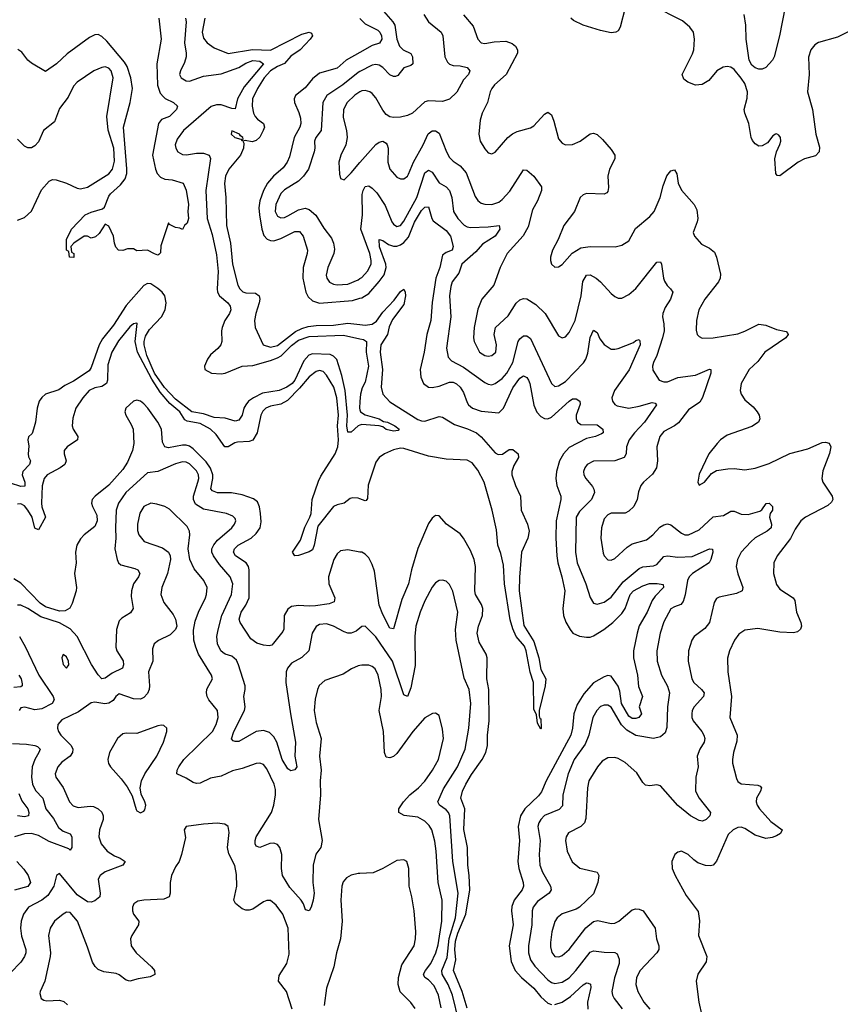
# Model space of a CAD drawing. Header units: inches. Extents: x 1954678 to 2060271, y 904822 to 1016299.
# Tile 41 of 256: x 1968063 to 1972734, y 942618 to 948221. Entities that reach past the tile are written whole.
import ezdxf

# ---------------------------------------------------------------- set-up
doc = ezdxf.new("R2010")
doc.units = ezdxf.units.IN
doc.header["$MEASUREMENT"] = 0
doc.layers.add('B9964', color=7, linetype='Continuous')
doc.layers.add('B9974', color=7, linetype='Continuous')

msp = doc.modelspace()

# ---------------------------------------------------------------- linework, layer by layer
at = {"layer": 'B9964', "color": 5}
for points, elevation in [([(1968856, 948230), (1968868.4, 948110), (1968843.5, 947970), (1968848, 947848), (1968863.2, 947803.2), (1968881.7, 947781.7), (1968892, 947772), (1968938, 947750), (1968961, 947730), (1968956.3, 947710), (1968915.6, 947670), (1968870, 947652.4), (1968853.4, 947630), (1968818.9, 947450), (1968835.5, 947370), (1968846.5, 947346.5), (1968865.5, 947325.5), (1968890, 947314), (1968931.3, 947310), (1968992.7, 947290), (1969010, 947251), (1969024.9, 947170), (1969021, 947130), (1969024.7, 947090), (1969016, 947064), (1969002, 947050), (1968990, 947028), (1968975.3, 947035.3), (1968950, 947038), (1968916.4, 947056.4), (1968910, 947066), (1968866.4, 946933.6), (1968864.7, 946895.3), (1968856, 946884), (1968850, 946882), (1968831.1, 946888.9), (1968790, 946909.2), (1968730, 946906), (1968710, 946918), (1968676.4, 946916.4), (1968650, 946908), (1968626, 946910), (1968610, 946926), (1968602, 946950), (1968598, 946990), (1968570, 947046), (1968550, 947058), (1968515.3, 947004.7), (1968495.3, 946984.7), (1968470, 946978), (1968450, 946988.7), (1968430, 946988.7), (1968372, 946950), (1968354, 946930), (1968358, 946898), (1968372, 946890), (1968372, 946868), (1968346, 946870), (1968342, 946902), (1968328.9, 946908.9), (1968329, 946970), (1968358, 947030), (1968435.1, 947110), (1968470, 947126.4), (1968535.2, 947144.8), (1968545.3, 947154.7), (1968570, 947216.4), (1968579.7, 947230), (1968637.7, 947282.3), (1968663.8, 947316.2), (1968673.2, 947346.8), (1968673.2, 947373.2), (1968653.2, 947610), (1968692.2, 947750), (1968704.3, 947830), (1968696.4, 947890), (1968674.5, 947954.5), (1968659.7, 947979.7), (1968558.7, 948098.7), (1968530, 948124.8), (1968510, 948136.2), (1968490, 948134.5), (1968460.5, 948119.5), (1968333.2, 948026.8), (1968272.2, 947970), (1968210, 947926), (1968130, 947973.6), (1968110, 947991.3), (1968076.1, 948036.1), (1968051.9, 948051.9)], 440), ([(1969006.6, 948230), (1969010.1, 948210), (1969000.4, 948090), (1969011.6, 948030), (1969011, 948010), (1969002.1, 947977.9), (1968977.6, 947930), (1968973.6, 947910), (1968982, 947890), (1969010, 947874.2), (1969030, 947872.2), (1969110, 947899.3), (1969210, 947912.4), (1969310, 947948.8), (1969350, 947974.2), (1969390, 947988.1), (1969430, 947984.8), (1969450.1, 947970), (1969341.2, 947838.8), (1969303.2, 947770), (1969290, 947714), (1969270, 947716.5), (1969210, 947737.5), (1969182.6, 947737.4), (1969153.4, 947726.6), (1968995.3, 947590), (1968958.8, 947541.2), (1968948.1, 947510), (1968951.5, 947490), (1968963.1, 947470), (1968990, 947455), (1969012.8, 947452.8), (1969070, 947462.3), (1969110, 947462.4), (1969141.1, 947450), (1969150, 947430.7), (1969122.7, 947250), (1969129.3, 947090), (1969157.9, 946997.9), (1969182.9, 946882.9), (1969192.6, 946787.4), (1969186.4, 946690), (1969189, 946670), (1969200.5, 946650), (1969247.2, 946610), (1969260.8, 946590), (1969265.1, 946570), (1969257.1, 946550), (1969230.1, 946510), (1969216.3, 946470), (1969211.6, 946450), (1969213.5, 946390), (1969208.8, 946371.2), (1969191.8, 946350), (1969150, 946314.8), (1969131.3, 946290), (1969114.6, 946250), (1969117.6, 946230), (1969154, 946210), (1969210, 946205.1), (1969233.3, 946210), (1969330, 946248.6), (1969390, 946253.1), (1969490, 946281.7), (1969530, 946296.2), (1969551, 946309), (1969610, 946367.5), (1969650, 946397.6), (1969710, 946417.7), (1969906, 946426), (1970000, 946405.1)], 460), ([(1969117.6, 948230), (1969101.7, 948150), (1969110, 948115.6), (1969130, 948090.2), (1969170, 948060.7), (1969250, 948029.5), (1969389.2, 948050.8), (1969490, 948047.5), (1969670, 948138.7), (1969710.8, 948150), (1969723.8, 948143.8), (1969729.1, 948130), (1969715.9, 948110), (1969659, 948050), (1969607, 948013), (1969570, 947972.7), (1969530, 947954.6), (1969490, 947929.5), (1969455.4, 947890), (1969416.3, 947830), (1969388.7, 947770), (1969386, 947730), (1969394.5, 947690), (1969403.9, 947670), (1969415.8, 947655.8), (1969451.8, 947630), (1969456.1, 947610), (1969449.1, 947590), (1969430, 947553.5), (1969410, 947533.8), (1969386.8, 947526.8), (1969346, 947534), (1969334, 947530), (1969338.8, 947518.8), (1969336.1, 947490), (1969320.1, 947450), (1969254, 947370), (1969235.3, 947330), (1969228.4, 947288.4), (1969236.2, 947210), (1969240.4, 947050), (1969263.6, 946950), (1969274.2, 946830), (1969305, 946710), (1969316.2, 946690), (1969332.9, 946672.9), (1969350, 946666), (1969405.7, 946665.7), (1969425.7, 946650), (1969429.2, 946630), (1969426, 946610), (1969406.4, 946550), (1969399.8, 946510), (1969403.8, 946470), (1969449.3, 946370), (1969490, 946358.3), (1969530, 946367.5), (1969633.9, 946446.1), (1969670, 946464), (1969705.7, 946474.3), (1969750, 946481), (1969850, 946482.8), (1969930, 946494.9), (1970000, 946485.8)], 480), ([(1970000, 948034.4), (1969921.4, 947990), (1969870, 947945.9), (1969770, 947917.7), (1969730, 947884.5), (1969687.4, 947832.6), (1969632.3, 947790), (1969625.4, 947770), (1969627.2, 947750), (1969652.5, 947692.5), (1969661.1, 947661.1), (1969662.6, 947630), (1969657.2, 947610), (1969625.1, 947550), (1969598.6, 947441.4), (1969586.4, 947410), (1969562.1, 947377.9), (1969508.5, 947331.5), (1969474.1, 947290), (1969451.3, 947248.7), (1969430.9, 947190), (1969425.1, 947150), (1969427.6, 947110), (1969441, 947030), (1969453, 946993), (1969472, 946972), (1969490, 946963.9), (1969510, 946962.5), (1969550, 946975.5), (1969630, 947016), (1969656, 947016), (1969675.9, 946990), (1969700.5, 946910), (1969700.1, 946890), (1969676, 946810), (1969674.4, 946750), (1969691.1, 946671.1), (1969704.2, 946644.2), (1969730, 946621.9), (1969770, 946607.6), (1969957.6, 946622.4), (1970000, 946635.9)], 520), ([(1968050, 947079.8), (1968090, 947095), (1968130, 947132.2), (1968186.8, 947253.2), (1968230, 947302.7), (1968250, 947311.6), (1968270, 947309.2), (1968330, 947290.1), (1968390, 947261.5), (1968410, 947259.2), (1968450, 947268.1), (1968570, 947344.4), (1968591.4, 947370), (1968603.2, 947416.8), (1968598.7, 947490), (1968566.8, 947593.2), (1968558.7, 947670), (1968595, 947890), (1968583.1, 947930), (1968570, 947946.3), (1968550, 947953.7), (1968530, 947949.8), (1968484.9, 947930), (1968390, 947866.6), (1968370, 947842.9), (1968339.7, 947780.4), (1968290, 947715.1), (1968260.5, 947639.5), (1968198.9, 947590), (1968170, 947526), (1968150, 947504), (1968130, 947492.6), (1968110, 947491.1), (1968090, 947501.7), (1968050, 947540.9)], 460), ([(1970000, 947925.6), (1969990, 947920.2), (1969902, 947850), (1969812, 947790), (1969788, 947750), (1969779.3, 947590), (1969748.4, 947550), (1969741.1, 947530), (1969743.5, 947490), (1969739.7, 947470), (1969707.4, 947370), (1969679, 947330), (1969650, 947302.4), (1969570, 947253), (1969550, 947231.8), (1969520.5, 947170), (1969518.1, 947130), (1969530, 947102.4), (1969550, 947092.8), (1969570, 947095.5), (1969590, 947104.6), (1969650, 947139.5), (1969688.1, 947148.1), (1969710, 947141.9), (1969749.3, 947109.3), (1969794.1, 947034.1), (1969837.2, 946977.2), (1969849.2, 946950), (1969855.1, 946915.1), (1969851.8, 946890), (1969816.6, 946810), (1969807.9, 946767.9), (1969811.3, 946750), (1969826.9, 946726.9), (1969850, 946715.6), (1969870, 946713.2), (1969930, 946717), (1969990, 946740.5), (1970000, 946747.5)], 540), ([(1970000, 947809.9), (1969970, 947791.9), (1969926.6, 947750), (1969907.1, 947710), (1969904.1, 947664.1), (1969922.9, 947590), (1969927.2, 947550), (1969919.6, 947510), (1969891.3, 947450), (1969880.2, 947410), (1969882.6, 947342.6), (1969890, 947318), (1969910, 947310.7), (1969950, 947350.3), (1970000, 947407.7)], 560), ([(1970000, 945913.2), (1969990, 945909.4), (1969950, 945874), (1969930, 945874), (1969924.4, 945910), (1969929.3, 945970), (1969915.8, 946110), (1969896.8, 946196.8), (1969868.1, 946288.1), (1969850, 946306.9), (1969830, 946315.6), (1969730, 946318.8), (1969708.4, 946311.6), (1969680.2, 946279.8), (1969630.1, 946170), (1969613.6, 946150), (1969584.1, 946130), (1969540.6, 946110), (1969445.1, 946094.9), (1969394.7, 946070), (1969366.4, 946050), (1969349.6, 946030), (1969339.6, 946010), (1969329.5, 945970.5), (1969310, 945942.7), (1969290, 945935.8), (1969232.6, 945952.6), (1969170, 945957.6), (1969110, 945977.5), (1969043, 945990), (1968950, 946062.1), (1968888, 946128), (1968831.1, 946210), (1968786.4, 946310), (1968771.4, 946370), (1968771.4, 946390), (1968779.2, 946420.8), (1968801.2, 946458.8), (1968871, 946530), (1968890.3, 946570), (1968897, 946610), (1968888.7, 946650), (1968874.7, 946670), (1968850, 946692.2), (1968810, 946718), (1968790, 946719.8), (1968770, 946708.3), (1968670, 946595.3), (1968596.7, 946483.3), (1968534.6, 946405.4), (1968516, 946370), (1968470, 946242.4), (1968458.1, 946221.9), (1968370, 946164.9), (1968320.3, 946139.7), (1968286, 946114), (1968210.7, 946089.3), (1968188.9, 946071.1), (1968174.4, 946050), (1968162.2, 946010), (1968152.6, 945930), (1968142.1, 945890), (1968133.3, 945866.7), (1968113.2, 945846.8), (1968109, 945831), (1968114.9, 945794.9), (1968110.5, 945750), (1968112.9, 945732.9), (1968124.3, 945710), (1968118.9, 945690), (1968081.8, 945650), (1968077.2, 945630), (1968092.3, 945590), (1968092.8, 945567.2), (1968070, 945564.4), (1968010, 945583)], 460), ([(1970000, 945494.7), (1969990, 945498.7), (1969959.6, 945500.4), (1969944.1, 945495.9), (1969909.4, 945470.6), (1969870, 945461.1), (1969850, 945451.1), (1969760.3, 945339.7), (1969739.8, 945230), (1969730, 945205), (1969710, 945192.2), (1969650, 945171.6), (1969629.6, 945170), (1969615.1, 945190), (1969660.8, 945259.2), (1969686.9, 945333.1), (1969714.5, 945390), (1969721.4, 945410), (1969727.8, 945490), (1969764.2, 945595.8), (1969776.9, 945623.1), (1969858.9, 945750), (1969874.9, 945790), (1969877.7, 945830), (1969872, 945910), (1969878.2, 945970), (1969869, 946069), (1969850.4, 946130.4), (1969810, 946198), (1969790, 946219.4), (1969770, 946225), (1969750, 946218.7), (1969710, 946188.1), (1969656.2, 946123.8), (1969586.8, 946053.2), (1969550, 946032.4), (1969490, 946022.4), (1969463.5, 946010), (1969447, 945993), (1969435.7, 945970), (1969415.1, 945870), (1969390, 945829), (1969370, 945820.5), (1969302.2, 945817.8), (1969286.8, 945813.2), (1969250, 945789.9), (1969230, 945790.6), (1969180.8, 945860.8), (1969149.2, 945890), (1969090, 945923.3), (1969016.7, 945936.7), (1969003.6, 945943.6), (1968974.2, 945990), (1968917.7, 946037.7), (1968862.3, 946102.3), (1968815.1, 946175.1), (1968733.8, 946330), (1968720.6, 946390), (1968731.9, 946491.9), (1968730, 946494.5), (1968710, 946489.7), (1968690, 946472.5), (1968626.3, 946393.7), (1968587.8, 946330), (1968563.9, 946256.1), (1968563.1, 946170), (1968556.6, 946150), (1968530, 946133.6), (1968490, 946126.1), (1968458.5, 946110), (1968421.7, 946070), (1968383.6, 946010), (1968365.7, 945954.3), (1968362.2, 945910), (1968367.1, 945890), (1968394.3, 945850), (1968391.5, 945830), (1968333.8, 945790), (1968317.2, 945770), (1968316.8, 945750), (1968326.8, 945710), (1968320.2, 945690), (1968292.9, 945670), (1968220.3, 945630), (1968201.6, 945610), (1968191.9, 945568.1), (1968187.9, 945470), (1968189.3, 945449.3), (1968210.2, 945390), (1968170, 945317.6), (1968150, 945326.6), (1968134, 945390), (1968110.2, 945430.2), (1968090, 945454.3), (1968070, 945466.1), (1968050, 945464.3)], 480), ([(1970000, 945191.5), (1969930, 945203.2), (1969890, 945198.9), (1969870, 945181.8), (1969850.7, 945150), (1969820.8, 945050), (1969822.1, 945010), (1969857.2, 944930), (1969852.3, 944907.7), (1969824, 944896), (1969746, 944886), (1969710, 944883.2), (1969650, 944887.3), (1969610, 944880.9), (1969590, 944866.3), (1969569.4, 944830.6), (1969566.7, 944753.3), (1969561.1, 944738.9), (1969508, 944672), (1969498, 944662), (1969482.9, 944657.1), (1969450, 944661), (1969412.3, 944672.3), (1969378.5, 944698.5), (1969318.9, 944790), (1969311.8, 944810), (1969323, 944850), (1969351.1, 944890), (1969369.1, 944930), (1969369.9, 945089.9), (1969365.5, 945110), (1969351.5, 945130), (1969290.8, 945170), (1969280.2, 945190), (1969286.3, 945210), (1969307.2, 945230), (1969380.3, 945270), (1969410, 945296.5), (1969431.5, 945328.5), (1969436.7, 945363.3), (1969434.6, 945410), (1969428.2, 945448.2), (1969416.6, 945476.6), (1969394.4, 945494.4), (1969330, 945517.8), (1969268, 945528), (1969190, 945529.1), (1969160.3, 945540.3), (1969151.7, 945551.7), (1969162.7, 945610), (1969161.8, 945630), (1969148.7, 945668.7), (1969124.1, 945704.1), (1969050, 945779.7), (1969030, 945793.5), (1969010, 945800.1), (1968990, 945800.3), (1968910, 945783.9), (1968889.9, 945789.9), (1968876.9, 945816.9), (1968870.3, 945890), (1968849.9, 945930), (1968793, 946010), (1968770, 946035.2), (1968750, 946050.7), (1968730, 946056.5), (1968710, 946050.7), (1968667.5, 946010), (1968662.3, 945990), (1968667.2, 945970), (1968697.8, 945917.8), (1968708.4, 945890), (1968712, 945810), (1968704.7, 945770), (1968676.8, 945703.2), (1968650, 945660.7), (1968570, 945571.4), (1968492.6, 945510), (1968476.2, 945490), (1968472.6, 945470), (1968477, 945450), (1968501.6, 945401.6), (1968505, 945370), (1968490, 945337), (1968430, 945289.8), (1968410, 945267.4), (1968388.7, 945230), (1968381, 945190), (1968385.3, 945130), (1968374.7, 945070), (1968386.1, 944990), (1968384.7, 944970), (1968361.8, 944898.2), (1968348.1, 944871.9), (1968322.4, 944857.6), (1968290, 944855.7), (1968210, 944880.1), (1968180.1, 944900.1), (1968070, 945015), (1968030, 945038.7)], 520), ([(1970000, 946047.6), (1969997.3, 946010), (1970000, 946001.7)], 460), ([(1970000, 944759.2), (1969978.4, 944741.6), (1969950, 944729.8), (1969930, 944729.9), (1969910, 944736.5), (1969850, 944769.8), (1969810, 944783.7), (1969770, 944779.8), (1969750, 944767.4), (1969727.9, 944730), (1969708.1, 944630), (1969668.4, 944591.6), (1969610, 944558.5), (1969587.1, 944530), (1969579.8, 944510), (1969578.5, 944450), (1969603.8, 944270), (1969633.4, 944110), (1969630.1, 944030), (1969640.1, 943970), (1969630, 943952.3), (1969606.8, 943946.8), (1969590, 943957.3), (1969556.2, 944010), (1969526.3, 944110), (1969510, 944139.8), (1969484.3, 944164.3), (1969450, 944175.6), (1969410, 944169.9), (1969310, 944114), (1969290, 944113.3), (1969277.7, 944117.7), (1969268.9, 944128.9), (1969282.4, 944170), (1969342.1, 944290), (1969346.4, 944310), (1969338.5, 944370), (1969347.2, 944410), (1969346.9, 944430), (1969309.5, 944550), (1969296.8, 944576.8), (1969270, 944599.6), (1969233.3, 944610), (1969219.3, 944619.3), (1969208.1, 944630), (1969189.4, 944669.4), (1969184.7, 944710), (1969191.9, 944748.1), (1969214, 944830), (1969269.2, 944950), (1969275.9, 945010), (1969260.7, 945050), (1969200.3, 945120.3), (1969165.5, 945170), (1969157.2, 945190), (1969156.9, 945210), (1969167.5, 945232.5), (1969190, 945258.8), (1969269.7, 945330), (1969286, 945350), (1969294, 945370), (1969290, 945382.7), (1969276.1, 945396.1), (1969240.9, 945410), (1969110, 945436.1), (1969064.3, 945464.3), (1969051.5, 945490), (1969051.7, 945510), (1969077.8, 945590), (1969082.7, 945610), (1969081.2, 945630), (1969070, 945653.3), (1969030, 945693.2), (1969010, 945702.5), (1968990, 945704.2), (1968950, 945692.9), (1968850, 945649.1), (1968790, 945643.1), (1968667.5, 945530), (1968625.5, 945470), (1968613.2, 945430), (1968607.8, 945330), (1968610.1, 945270), (1968604.3, 945210), (1968617.2, 945150), (1968625.8, 945130), (1968639.1, 945119.1), (1968718.5, 945098.5), (1968736, 945090), (1968746.4, 945070), (1968738.5, 945050), (1968711.6, 945010), (1968698.7, 944970), (1968698.3, 944938.3), (1968709.2, 944870), (1968694.3, 944845.7), (1968644.9, 944815.1), (1968630, 944799.7), (1968613.7, 944750), (1968610.2, 944650), (1968616.9, 944630), (1968651.5, 944571.5), (1968654.6, 944550), (1968647.9, 944530), (1968590, 944503.1), (1968550, 944474.6), (1968530, 944469.1), (1968510, 944492.2), (1968472, 944552), (1968390.4, 944710.4), (1968350, 944754.2), (1968290, 944788.6), (1968183.1, 944823.1), (1968110, 944870.6), (1968070, 944889.8), (1968050, 944889.6)], 540), ([(1970000, 944545.3), (1969990, 944543.1), (1969952.4, 944527.6), (1969903.5, 944496.5), (1969799.8, 944460.2), (1969767.7, 944432.3), (1969757.5, 944410), (1969745.4, 944354.6), (1969740.2, 944290), (1969750, 944220.7), (1969778.3, 944130), (1969769.4, 944030), (1969778.6, 943950), (1969773.1, 943890), (1969775.5, 943810), (1969764.4, 943670), (1969785.4, 943550), (1969777.3, 943510), (1969748.8, 943471.2), (1969733, 943410), (1969730.9, 943310.9), (1969738.4, 943250), (1969734.4, 943210), (1969721.7, 943170), (1969710.3, 943150), (1969690, 943155.1), (1969678.4, 943190), (1969665.5, 943210), (1969601.7, 943281.7), (1969559, 943350), (1969553, 943390), (1969555.4, 943470), (1969543.2, 943510), (1969530, 943526.6), (1969510, 943535.4), (1969486.5, 943533.5), (1969430, 943509.7), (1969410, 943516.9), (1969402.8, 943530), (1969402.6, 943550), (1969409.2, 943570), (1969496.1, 943710), (1969509.9, 943750), (1969519.9, 943810), (1969519.4, 943839.4), (1969511.1, 943870), (1969470, 943958.3), (1969450, 943981.7), (1969430, 943989.8), (1969410, 943988.5), (1969330, 943959.8), (1969274, 943946), (1969210, 943915.4), (1969150, 943904.7), (1969090, 943875.4), (1969070, 943874.8), (1969050, 943880.4), (1969010, 943905.3), (1968957.6, 943930), (1968959.8, 943950), (1968968.2, 943970), (1968997.5, 944010), (1969159.8, 944170), (1969181.8, 944210), (1969192.2, 944250), (1969188.7, 944290), (1969140.3, 944350), (1969129.8, 944370), (1969126, 944390), (1969129, 944411), (1969159.7, 944470), (1969155.3, 944490), (1969081.4, 944610), (1969064.8, 944650), (1969054.8, 944690), (1969053.2, 944746.8), (1969062.2, 944797.8), (1969080.3, 944850), (1969120.3, 944930), (1969127, 944950), (1969129.8, 944990), (1969110.9, 945030), (1969056.2, 945096.2), (1969030.7, 945150), (1969021.8, 945210), (1969032.4, 945290), (1969029.8, 945310), (1969016.4, 945336.4), (1968914.9, 945434.9), (1968890, 945449.8), (1968844.6, 945464.6), (1968810, 945469.8), (1968770, 945450.8), (1968747.1, 945412.9), (1968732.9, 945350), (1968734.4, 945314.4), (1968742.2, 945290), (1968770.9, 945250.9), (1968876.4, 945216.4), (1968909.2, 945190), (1968919.7, 945170), (1968921.1, 945150), (1968904.1, 945070), (1968871.3, 944990), (1968866.4, 944950), (1968884.4, 944904.4), (1968936.3, 944836.3), (1968950.3, 944810), (1968957.4, 944770), (1968950.3, 944750), (1968919.1, 944720.9), (1968852.7, 944687.3), (1968828.9, 944670), (1968819.4, 944640.6), (1968820.2, 944570), (1968796.9, 944510), (1968802.7, 944430), (1968800.2, 944410), (1968790, 944387.1), (1968770, 944363.8), (1968750, 944354.2), (1968710, 944355.4), (1968630, 944384.4), (1968610, 944369.7), (1968594.3, 944345.7), (1968570, 944330.5), (1968548.5, 944328.5), (1968490, 944338), (1968470, 944334), (1968398.3, 944281.7), (1968303.9, 944236.1), (1968280.9, 944210), (1968278.5, 944190), (1968284.9, 944170), (1968298.2, 944150), (1968356.5, 944090), (1968365, 944070), (1968363.5, 944050), (1968349.5, 944030.5), (1968303.8, 943996.2), (1968280.8, 943970), (1968264.9, 943930), (1968268, 943910), (1968311.2, 943851.2), (1968345.8, 943770), (1968366.6, 943746.6), (1968396.7, 943736.7), (1968465.1, 943745.1), (1968483.6, 943743.6), (1968510.1, 943730.1), (1968530, 943711.4), (1968538.1, 943690), (1968537.9, 943670), (1968517.8, 943610), (1968512.8, 943570), (1968526.4, 943530), (1968561.5, 943490), (1968603.5, 943463.5), (1968635.5, 943450), (1968663, 943430), (1968650.6, 943410), (1968550, 943370.6), (1968520.7, 943350), (1968510.2, 943329.8), (1968521.6, 943250), (1968518.7, 943230), (1968490, 943206.5), (1968470, 943199.3), (1968450, 943200.7), (1968390, 943241.4), (1968290, 943361.6), (1968273.4, 943350), (1968257.7, 943290), (1968224.1, 943235.9), (1968190.1, 943209.9), (1968112.8, 943170), (1968084.8, 943130), (1968071.7, 943090), (1968067.3, 943050), (1968073.7, 943006.3), (1968097.8, 942930), (1968098, 942910), (1968091, 942889), (1968070, 942856.8), (1968010, 942796.3)], 560), ([(1968062.5, 944710), (1968093.8, 944653.8), (1968171.5, 944490), (1968254.5, 944370), (1968259.7, 944350), (1968247.7, 944330), (1968190, 944298.9), (1968150, 944293.6), (1968091.5, 944308.5), (1968070, 944304.7), (1968060.7, 944290)], 540), ([(1968057.8, 944490), (1968070.7, 944470), (1968078, 944442), (1968077.2, 944430), (1968070, 944423.7), (1968030, 944419.9)], 520), ([(1968022.2, 944102.2), (1968101.1, 944098.9), (1968150, 944091.3), (1968165.2, 944085.2), (1968179.1, 944070), (1968172.7, 944050), (1968148.5, 944010), (1968134.8, 943970), (1968130.6, 943910), (1968136.1, 943870), (1968154, 943834), (1968194.5, 943790), (1968212.7, 943730), (1968254.7, 943674.7), (1968284.1, 943624.1), (1968310, 943602.7), (1968350, 943588.2), (1968359.1, 943570), (1968360.4, 943510), (1968350, 943495.1), (1968342.8, 943502.8), (1968230, 943543.5), (1968170, 943578.3), (1968130, 943589.9), (1968090, 943588.2), (1968033.4, 943570)], 540), ([(1968058.2, 943818.2), (1968075.3, 943775.3), (1968109.4, 943730), (1968115.3, 943710), (1968114.2, 943690), (1968090, 943684.1), (1968050, 943689.4)], 520), ([(1969614.2, 942590), (1969581.3, 942690), (1969536.4, 942750), (1969539.2, 942780.8), (1969583.9, 942850), (1969596.6, 942903.4), (1969590.6, 943050), (1969561, 943130), (1969522.6, 943182.6), (1969490, 943208), (1969470, 943208.2), (1969450, 943201.1), (1969390, 943159.6), (1969370, 943153.6), (1969350, 943153.6), (1969330, 943160.7), (1969291.2, 943191.2), (1969281.6, 943210), (1969299, 943290), (1969297, 943357), (1969287, 943407), (1969254.5, 943474.5), (1969245.1, 943510), (1969254.9, 943594.9), (1969249.2, 943630), (1969230, 943643.7), (1969187.6, 943647.6), (1969110, 943643.5), (1969010.7, 943629.3), (1968998.8, 943610), (1969007.1, 943567.1), (1968984.4, 943470), (1968970.3, 943429.7), (1968950, 943399.3), (1968927.8, 943350), (1968920.2, 943310), (1968919.6, 943250), (1968913.4, 943230), (1968884.5, 943215.5), (1968770.3, 943209.7), (1968736, 943204), (1968713.4, 943190), (1968704.9, 943170), (1968704.4, 943150), (1968710.5, 943130), (1968740.4, 943090), (1968739.5, 943070), (1968701.3, 943010), (1968694.7, 942990), (1968696.9, 942950), (1968725.8, 942910), (1968813.8, 942830), (1968830.2, 942810), (1968832.2, 942787.8), (1968806.3, 942773.7), (1968736.7, 942763.3), (1968690, 942749.8), (1968670, 942755.1), (1968630, 942785.8), (1968612.9, 942792.9), (1968542.2, 942802.2), (1968510, 942815.7), (1968492.5, 942832.5), (1968477.7, 942857.7), (1968450, 942943), (1968392.1, 943090), (1968350, 943140.9), (1968330, 943141.5), (1968310, 943130.8), (1968262, 943090), (1968235.8, 943050), (1968227.3, 943010), (1968238.8, 942910), (1968237.2, 942890), (1968205.4, 942750), (1968179.2, 942690), (1968178.5, 942678.5), (1968186, 942650), (1968200.3, 942640.3), (1968217, 942637), (1968290, 942640.8), (1968314.4, 942634.4), (1968334.7, 942614.7)], 580), ([(1968047.1, 943430), (1968087, 943387), (1968111.3, 943351.3), (1968124.8, 943310), (1968110, 943287.4), (1968033.2, 943266.8)], 540), ([(1970000, 943362.7), (1969990, 943362.4), (1969950, 943351.6), (1969923, 943337), (1969905, 943315), (1969896.1, 943290), (1969890.2, 943210.2), (1969898.9, 943090), (1969889.3, 942990.7), (1969866.5, 942910), (1969851.3, 942830), (1969810.2, 942710), (1969795.8, 942610)], 580)]:
    msp.add_lwpolyline(points, dxfattribs=dict(at, elevation=elevation))
for points, elevation in [([(1969270, 947588), (1969266, 947570), (1969288.2, 947550), (1969321, 947541), (1969330, 947532), (1969336, 947544), (1969334, 947550), (1969319.5, 947559.5), (1969314.7, 947570)], 480), ([(1968310, 944608.7), (1968303.8, 944590), (1968310, 944551.3), (1968330, 944531), (1968342.7, 944550), (1968340.7, 944570), (1968330, 944596)], 560), ([(1968870, 944207), (1968850, 944203), (1968730, 944159.2), (1968670, 944161.5), (1968650, 944157.6), (1968619, 944130), (1968573.7, 944050), (1968564.9, 944010), (1968568.9, 943988.9), (1968579.3, 943970), (1968641.2, 943901.2), (1968675, 943855), (1968703.1, 943803.1), (1968725.9, 943725.9), (1968730, 943718.8), (1968750, 943707.3), (1968770, 943716), (1968775.9, 943724.1), (1968780.9, 943750), (1968776.2, 943770), (1968753.7, 943813.7), (1968749.6, 943849.6), (1968756.4, 943890), (1968774.5, 943930), (1968843.5, 944030), (1968882.6, 944110), (1968900.7, 944170), (1968900.9, 944190), (1968884.5, 944204.5)], 580)]:
    msp.add_lwpolyline(points, close=True, dxfattribs=dict(at, elevation=elevation))
at = {"layer": 'B9974', "color": 5}
for points, elevation in [([(1972436.4, 948383.6), (1972387.9, 948130), (1972356.9, 948010), (1972348.6, 947990), (1972310, 947949.7), (1972290, 947939.5), (1972270, 947940.1), (1972250, 947947), (1972230, 947962.1), (1972215.4, 947990), (1972198.5, 948110), (1972195.7, 948190), (1972186.8, 948250)], 560), ([(1970133.5, 948270), (1970187.2, 948210), (1970197.5, 948190), (1970209.5, 948110), (1970225, 948070), (1970246.7, 948050), (1970288.6, 948028.6), (1970298.4, 948010), (1970301.7, 947970), (1970290, 947959.8), (1970250, 947947.3), (1970216.3, 947903.7), (1970202, 947898), (1970190, 947898), (1970170, 947907.6), (1970129.3, 947949.3), (1970110, 947962.5), (1970090, 947966.5), (1970070, 947963.2), (1970000, 947925.6)], 540), ([(1971510, 948289), (1971481.8, 948178.2), (1971470, 948158), (1971456, 948150), (1971430, 948147.1), (1971370, 948159.3), (1971270.8, 948190.8), (1971215.8, 948215.8), (1971199.6, 948230)], 580), ([(1972810, 948166.6), (1972717.8, 948122.2), (1972610, 948091.2), (1972590, 948078), (1972566.9, 948050), (1972552.2, 948007.8), (1972556.3, 947910), (1972547.5, 947810), (1972575.2, 947710), (1972595.3, 947570), (1972615.6, 947495.6), (1972614.3, 947470), (1972593.2, 947446.8), (1972530, 947429), (1972493.4, 947410), (1972390, 947333.3), (1972374.5, 947334.5), (1972366.7, 947346.7), (1972362.3, 947430), (1972371.5, 947470), (1972390, 947510.7), (1972395, 947530), (1972393.8, 947550), (1972383.6, 947563.6), (1972370, 947571.9), (1972365.5, 947570), (1972350, 947561.1), (1972318.9, 947521), (1972290, 947503.5), (1972270, 947501.7), (1972250, 947515.1), (1972234.5, 947534.5), (1972227.4, 947550), (1972213.5, 947630), (1972189.8, 947690), (1972186.9, 947710), (1972204.8, 947775.2), (1972204.9, 947810), (1972190, 947857.8), (1972170, 947889), (1972130, 947937.4), (1972110, 947951.1), (1972090, 947954.3), (1972068.2, 947951.8), (1972030.5, 947930), (1971985.3, 947874.7), (1971947, 947853), (1971910, 947848.3), (1971866.3, 947866.3), (1971843.3, 947883.3), (1971833.3, 947910), (1971893.1, 948026.9), (1971900.4, 948050), (1971904.2, 948110), (1971898, 948150), (1971878.3, 948178.3), (1971835.1, 948215.1), (1971662.6, 948302.6)], 580), ([(1970364, 948250), (1970390.3, 948210), (1970462.9, 948150), (1970471, 948130), (1970483.8, 948010), (1970499.1, 947979.1), (1970510, 947968.3), (1970530, 947961.4), (1970570, 947958.9), (1970610, 947950.1), (1970625, 947930), (1970618.4, 947910), (1970590, 947878.2), (1970550.9, 947809.1), (1970510, 947769.1), (1970470, 947756.3), (1970390, 947759.4), (1970370, 947753.8), (1970298.7, 947690), (1970270, 947676.8), (1970230, 947667.2), (1970190, 947664.1), (1970170, 947668.7), (1970150, 947682.3), (1970130, 947706.6), (1970090, 947776.9), (1970070, 947801.5), (1970056.9, 947810), (1970030, 947817.4), (1970010, 947815.9), (1970000, 947809.9)], 560), ([(1970000, 948228.2), (1970030, 948198.6), (1970101.5, 948161.5), (1970113.6, 948150), (1970122.3, 948130), (1970125.2, 948110), (1970111.6, 948088.4), (1970070, 948073.8), (1970000, 948034.4)], 520), ([(1970590, 948248.2), (1970643.8, 948183.8), (1970670, 948110.8), (1970690, 948090.5), (1970710, 948086.7), (1970764.4, 948095.6), (1970830, 948099.6), (1970865.7, 948085.7), (1970885.5, 948070), (1970897.1, 948050), (1970896.4, 948030), (1970832.9, 947910), (1970766.5, 947850), (1970750.3, 947830), (1970740.9, 947810), (1970726.3, 947750), (1970694.9, 947690), (1970684.7, 947650), (1970676, 947570), (1970684.2, 947530), (1970710, 947486), (1970730, 947464.4), (1970750, 947458), (1970770, 947467.7), (1970841.6, 947550), (1970867.9, 947572.1), (1970894.6, 947585.4), (1970970, 947605.5), (1970990, 947616.5), (1971050, 947683.1), (1971070, 947694.9), (1971090, 947680.5), (1971104.4, 947644.4), (1971130, 947543.8), (1971150, 947517.7), (1971170, 947508.7), (1971210, 947511.3), (1971253.6, 947530), (1971310, 947571.8), (1971330, 947576), (1971350, 947568.5), (1971380, 947540), (1971430, 947482.4), (1971450.3, 947450), (1971450.3, 947430), (1971420.9, 947370), (1971410.3, 947330.3), (1971413.7, 947266.3), (1971410, 947244), (1971404.4, 947235.6), (1971390, 947227.8), (1971290, 947232.8), (1971270, 947225.1), (1971253, 947210), (1971221.3, 947130), (1971161.1, 947050), (1971128.8, 946970), (1971096.5, 946910), (1971085.3, 946870), (1971084.9, 946850), (1971090.7, 946830), (1971110, 946813.4), (1971130, 946814.9), (1971150, 946828.4), (1971207.1, 946892.9), (1971257, 946923), (1971311.2, 946931.2), (1971452.3, 946927.7), (1971490, 946938.4), (1971530, 946963), (1971568, 947032), (1971650, 947101.3), (1971674, 947130), (1971708.7, 947210), (1971724.9, 947275.1), (1971747.5, 947332.5), (1971770, 947360.4), (1971790, 947367.7), (1971803.6, 947343.6), (1971811.3, 947290), (1971830, 947250.4), (1971902.6, 947170), (1971918.2, 947138.2), (1971922.6, 947090), (1971919.5, 947070), (1971897.1, 947010), (1971903.8, 946990), (1971944.6, 946944.6), (1971990, 946921.6), (1972017.8, 946897.8), (1972029.2, 946869.2), (1972052.6, 946772.6), (1972050.2, 946750), (1972041.3, 946730), (1971962.8, 946630), (1971929, 946570), (1971914.9, 946510), (1971914.4, 946454.4), (1971919.1, 946430), (1971930, 946417.3), (1971948.7, 946408.7), (1972010.3, 946410.3), (1972150, 946434.3), (1972190, 946447.9), (1972270, 946487.7), (1972310, 946483.6), (1972370, 946458), (1972426.2, 946446.2), (1972435.8, 946435.8), (1972438, 946430), (1972423.1, 946410), (1972303.8, 946330), (1972263.7, 946276.3), (1972216.2, 946230), (1972170.2, 946150), (1972164.7, 946110), (1972169.3, 946089.3), (1972190, 946057.6), (1972238.3, 946018.3), (1972261.5, 945990), (1972272.6, 945970), (1972275.3, 945950), (1972268.5, 945930), (1972230, 945906.4), (1972090, 945855.8), (1972053, 945830), (1972033, 945810), (1971984.9, 945750), (1971930, 945635.3), (1971922.8, 945590), (1971930, 945572), (1971962, 945590), (1972000.9, 945639.1), (1972030, 945656), (1972094, 945666), (1972130, 945666.7), (1972190, 945659.5), (1972250, 945668.9), (1972330, 945694.9), (1972446.8, 945753.2), (1972550, 945778.4), (1972630, 945815.9), (1972650, 945817.3), (1972670, 945812), (1972680.3, 945790), (1972671.9, 945751.9), (1972634.5, 945654.5), (1972628.4, 945610), (1972634.4, 945590), (1972687.9, 945510), (1972691.8, 945490), (1972684.8, 945475.2), (1972662.7, 945457.3), (1972535.5, 945390), (1972508.7, 945370), (1972478, 945322), (1972451.5, 945268.5), (1972375.3, 945170), (1972356.5, 945130), (1972352.9, 945070), (1972370, 945007.7), (1972390, 944979.5), (1972466, 944930), (1972475.9, 944915.9), (1972485.6, 944850), (1972509.3, 944790), (1972512.8, 944770), (1972508.1, 944751.9), (1972490, 944736.9), (1972468.5, 944731.5), (1972390, 944736.3), (1972264.5, 944755.5), (1972190, 944746), (1972156.7, 944723.3), (1972131.8, 944690), (1972103.2, 944630), (1972092.3, 944587.7), (1972093.2, 944510), (1972114.1, 944370), (1972104.9, 944250), (1972147.8, 944150), (1972145.2, 944114.8), (1972126.2, 944050), (1972119.7, 944010), (1972119.7, 943990), (1972142.7, 943902.7), (1972150, 943886), (1972170, 943873.1), (1972265.2, 943865.2), (1972278.6, 943858.6), (1972284.9, 943850), (1972279.7, 943830), (1972257.2, 943790), (1972254.4, 943770), (1972260.7, 943750), (1972273.8, 943730), (1972338.6, 943658.6), (1972402.4, 943610), (1972393.7, 943590), (1972370, 943575.8), (1972346, 943566), (1972310, 943560.8), (1972250, 943579.8), (1972190, 943617.7), (1972170, 943624.8), (1972150, 943624.2), (1972124.2, 943610), (1972095.9, 943584.1), (1972030, 943431.3), (1972010.2, 943409.8), (1971995, 943405), (1971966.8, 943406.8), (1971923.6, 943423.6), (1971899.7, 943439.7), (1971869, 943470), (1971830, 943489.2), (1971810, 943484), (1971791.3, 943470), (1971774.8, 943430), (1971777.3, 943390), (1971793.4, 943350), (1971857.5, 943237.5), (1971925.4, 943145.4), (1971933.4, 943093.4), (1971926.7, 943010), (1971974.2, 942890), (1971970, 942859.5), (1971922.3, 942790), (1971912.9, 942750), (1971928.6, 942630), (1971946.2, 942553.8)], 580), ([(1970000, 947407.7), (1970089.5, 947510.5), (1970110, 947524.7), (1970130, 947530.2), (1970150, 947519.5), (1970155.6, 947510), (1970160.2, 947490), (1970158.3, 947410), (1970170.2, 947370), (1970210, 947325.5), (1970230, 947315.5), (1970250, 947315.8), (1970270, 947330.3), (1970277.1, 947342.9), (1970305, 947410), (1970360.6, 947510), (1970388, 947572), (1970410, 947588.9), (1970430, 947588.8), (1970450, 947575.8), (1970492.6, 947470), (1970510, 947437.4), (1970530, 947416.5), (1970570.1, 947390.1), (1970605.1, 947350), (1970655.3, 947215.3), (1970670, 947191.8), (1970690, 947176.9), (1970710, 947171.3), (1970750, 947170.2), (1970790, 947182.6), (1970810, 947197.2), (1970853.7, 947246.3), (1970930, 947366.5), (1970950, 947365.4), (1970990, 947331), (1971033.2, 947270), (1971033.2, 947250), (1971010.2, 947190), (1970981.2, 947138.8), (1970957.8, 947042.2), (1970928.1, 946991.9), (1970838.5, 946890), (1970798.5, 946810), (1970762.8, 946710), (1970693.7, 946630), (1970670, 946574), (1970650.2, 946469.8), (1970645.3, 946410), (1970650.5, 946389.5), (1970680.2, 946330), (1970710, 946309.3), (1970730, 946305.8), (1970750, 946309.3), (1970774, 946330), (1970776.5, 946370), (1970763.5, 946430), (1970770.8, 946469.2), (1970843.4, 946536.6), (1970890, 946607.4), (1970910, 946626.9), (1970930, 946634), (1970950, 946632.1), (1971000.8, 946600.8), (1971054.2, 946550), (1971130, 946422.4), (1971150, 946410.4), (1971170, 946416.4), (1971190, 946440.4), (1971225.3, 946510), (1971259.3, 946650), (1971269.4, 946730.6), (1971290, 946767.2), (1971310, 946768.9), (1971344.9, 946750), (1971370, 946730.3), (1971430, 946662.6), (1971450, 946646.7), (1971470, 946635.8), (1971490, 946635.8), (1971530, 946657), (1971570, 946691.7), (1971690, 946841.6), (1971710, 946844), (1971717, 946830), (1971727.4, 946750), (1971733.8, 946733.8), (1971748.3, 946708.3), (1971768.2, 946690), (1971780.4, 946670), (1971767.6, 946630), (1971737.6, 946582.4), (1971724.1, 946550), (1971722.3, 946530), (1971730.2, 946490), (1971731.6, 946450), (1971722.7, 946410), (1971689.5, 946310.5), (1971670.2, 946270), (1971665.5, 946250), (1971667.5, 946227.5), (1971702.4, 946170), (1971730, 946159.6), (1971750, 946161.1), (1971810, 946184.9), (1971910, 946197.4), (1971990, 946232.6), (1971997.3, 946230), (1971997.3, 946210), (1971949.3, 946070.7), (1971934.8, 946045.2), (1971870, 946000.5), (1971813.1, 945926.9), (1971790, 945909.8), (1971730, 945877.7), (1971707.1, 945850), (1971689.1, 945790), (1971693, 945710), (1971686.9, 945670), (1971665.9, 945634.1), (1971614, 945590), (1971598.7, 945570), (1971586, 945534), (1971578, 945490), (1971559, 945450), (1971530, 945423.5), (1971510, 945412.3), (1971430, 945413.1), (1971410, 945403.1), (1971390, 945379.6), (1971374.2, 945330), (1971371.1, 945270), (1971385.1, 945185.1), (1971390.3, 945170), (1971410, 945147.2), (1971430, 945145.2), (1971450, 945154), (1971521.1, 945218.9), (1971550, 945237.7), (1971630, 945260.2), (1971667.6, 945290), (1971706.8, 945333.2), (1971730, 945347.3), (1971750, 945352.1), (1971770, 945347.1), (1971830, 945298.6), (1971850, 945289.3), (1971870, 945288.6), (1971930, 945317.7), (1972010, 945391.1), (1972070, 945399.7), (1972110, 945423.8), (1972130, 945424.6), (1972170, 945407.4), (1972210, 945405.8), (1972276.4, 945423.6), (1972288.3, 945431.7), (1972312.4, 945467.6), (1972330, 945469), (1972347.9, 945450), (1972348.9, 945430), (1972334.7, 945410), (1972330.2, 945390), (1972343.2, 945350), (1972339.7, 945330), (1972317.3, 945310), (1972250, 945271.6), (1972224.8, 945250), (1972170.2, 945190), (1972148.6, 945150), (1972141, 945110), (1972150, 945068.4), (1972179.8, 944990), (1972175.3, 944970), (1972143.6, 944956.4), (1972044.8, 944935.2), (1972030, 944927.8), (1972016.3, 944903.7), (1971989.2, 944790), (1971963.1, 944756.9), (1971902.8, 944710), (1971889.1, 944690), (1971869.2, 944630), (1971868.1, 944570), (1971889.1, 944470), (1971900.3, 944450), (1971944.9, 944410), (1971959, 944390), (1971955.6, 944370), (1971902, 944310), (1971891.3, 944290), (1971888.1, 944270), (1971889.2, 944250), (1971896.5, 944230), (1971945.8, 944170), (1971958.2, 944150), (1971963.6, 944130), (1971959, 944110), (1971933.6, 944070), (1971919.7, 944030), (1971924.5, 943970), (1971912.1, 943910), (1971910.2, 943830), (1971930.2, 943790), (1971995.3, 943710), (1971991.7, 943690), (1971970, 943669.8), (1971950, 943659.8), (1971930, 943663.1), (1971881.7, 943690), (1971809.5, 943749.5), (1971710, 943861.1), (1971690, 943865.7), (1971650, 943860.5), (1971625.2, 943865.2), (1971610, 943879.5), (1971575.8, 943935.8), (1971510, 943993.5), (1971470, 944015.8), (1971450, 944022), (1971410, 944019.7), (1971379.1, 944000.9), (1971351.5, 943968.5), (1971302.5, 943890), (1971294.6, 943850), (1971285.2, 943674.8), (1971277.3, 943650), (1971257, 943630), (1971187.3, 943592.7), (1971173.6, 943570), (1971170.2, 943550), (1971179.7, 943490), (1971207.7, 943427.7), (1971251.5, 943391.5), (1971350.2, 943370.2), (1971360.2, 943350), (1971354.8, 943310), (1971330, 943246.9), (1971250.1, 943169.9), (1971230, 943159.3), (1971150, 943133.3), (1971123.2, 943110), (1971110, 943089.6), (1971091.9, 943030), (1971083.8, 942970), (1971084.7, 942944.7), (1971092.7, 942912.7), (1971110, 942890.3), (1971130, 942886.9), (1971138, 942890), (1971150, 942894.9), (1971190, 942930.2), (1971286.5, 943053.5), (1971330, 943088.6), (1971354.5, 943094.5), (1971430, 943077.4), (1971450, 943079.8), (1971473.1, 943090), (1971550, 943154.6), (1971570, 943160.5), (1971590, 943159.8), (1971611.4, 943150), (1971680.9, 943050), (1971688, 942990), (1971700.8, 942950), (1971701.5, 942930), (1971690.3, 942910), (1971594.7, 942810), (1971573.8, 942770), (1971570.2, 942730), (1971581.6, 942690), (1971616.5, 942630), (1971650, 942589.1)], 560), ([(1970000, 946747.5), (1970010, 946754.6), (1970043.7, 946790), (1970063.2, 946830), (1970064.4, 946850), (1970056.3, 946890), (1970005.6, 947030), (1970014.7, 947110), (1970012.7, 947227.3), (1970018.3, 947250), (1970030, 947271.5), (1970050, 947276.1), (1970070, 947262.8), (1970095.7, 947235.7), (1970143.2, 947163.2), (1970182.2, 947070), (1970190, 947057.7), (1970210, 947045), (1970230, 947050.2), (1970250, 947074.2), (1970323.9, 947210), (1970368.4, 947350), (1970390, 947364.1), (1970410, 947353.2), (1970450, 947291.9), (1970490.1, 947270.1), (1970510.1, 947250.1), (1970522.3, 947210), (1970533, 947130), (1970556.8, 947090), (1970592.7, 947052.7), (1970610, 947042.2), (1970630, 947039.1), (1970730, 947041.8), (1970791.8, 947050), (1970796.6, 947030), (1970769.4, 946990), (1970697.1, 946942.9), (1970660, 946900), (1970580.2, 946830), (1970562, 946778), (1970525.6, 946730), (1970517.2, 946702.8), (1970510.1, 946650), (1970517.2, 946530), (1970492.6, 946352.6), (1970501.5, 946301.5), (1970520.4, 946280.4), (1970590, 946244), (1970710, 946155.6), (1970730, 946146.2), (1970750, 946143.5), (1970770, 946150.2), (1970810, 946179.4), (1970836.7, 946210), (1970869.9, 946270), (1970901.2, 946390), (1970910, 946405.5), (1970930, 946421.2), (1970950, 946422.8), (1970970, 946407.6), (1971090, 946150.4), (1971110, 946133.7), (1971130, 946138), (1971170, 946162.3), (1971271.4, 946268.6), (1971286.4, 946290), (1971297.1, 946322.9), (1971310, 946412.7), (1971330, 946453.7), (1971350, 946441.3), (1971365.8, 946405.8), (1971390, 946371.8), (1971430, 946346.5), (1971450, 946345.5), (1971470, 946350.7), (1971556, 946384), (1971570, 946395.6), (1971590, 946400.5), (1971593.8, 946393.8), (1971594, 946370), (1971531.8, 946228.2), (1971448.6, 946110), (1971434.2, 946070), (1971436.5, 946050), (1971450, 946032), (1971464.2, 946024.2), (1971530, 946011), (1971590, 946021.5), (1971662.9, 946042.9), (1971679.7, 946039.7), (1971687, 946030), (1971618.8, 945930), (1971562.7, 945870), (1971532.1, 945830), (1971516.8, 945790), (1971515.8, 945750), (1971504.6, 945730), (1971450, 945710.6), (1971330, 945708.7), (1971294, 945690), (1971279, 945670), (1971272.9, 945650), (1971274.6, 945630), (1971284.9, 945610), (1971323.6, 945563.6), (1971331.3, 945550), (1971334.4, 945530), (1971317.7, 945490), (1971250, 945422.8), (1971230.2, 945390), (1971225.9, 945190), (1971235.6, 945130), (1971285.1, 945010), (1971310, 944933), (1971330, 944901.3), (1971350, 944895.2), (1971390, 944906.2), (1971430, 944933.8), (1971497.2, 945022.8), (1971590, 945097.3), (1971610, 945106.6), (1971670, 945113.1), (1971690, 945121.1), (1971730, 945166.5), (1971750, 945170.1), (1971810, 945163.3), (1971890, 945166.2), (1971990.2, 945210.2), (1972007.1, 945207.1), (1972008.4, 945190), (1971997.8, 945150), (1971987.5, 945130), (1971892.6, 945070), (1971873, 945050), (1971865.1, 945030), (1971851.7, 944948.3), (1971839, 944910), (1971826.6, 944893.4), (1971790, 944880.3), (1971770, 944867.8), (1971730, 944794.7), (1971708, 944730), (1971689.4, 944630), (1971690.9, 944570), (1971715.5, 944490), (1971750, 944428.9), (1971762.4, 944390), (1971749.6, 944310.4), (1971746.6, 944193.4), (1971737.6, 944162.4), (1971710, 944140.6), (1971670, 944129.8), (1971570, 944147.4), (1971518.6, 944178.6), (1971488, 944208), (1971430, 944308.6), (1971410, 944320.3), (1971390, 944320.3), (1971370, 944311.9), (1971348.4, 944290), (1971325.1, 944250), (1971303.1, 944150), (1971281.6, 944098.4), (1971219.8, 944010), (1971184.2, 943930), (1971154.3, 943810), (1971153, 943747), (1971133.7, 943726.3), (1971050, 943691.3), (1971029.4, 943670), (1971017.8, 943650), (1971013.1, 943630), (1971025.4, 943550), (1971019.8, 943470), (1971023.7, 943410), (1971038.5, 943370), (1971084, 943290), (1971087.6, 943270), (1971076, 943250), (1971010, 943202.9), (1970985.6, 943170), (1970980.4, 943150), (1970978.6, 943070), (1970959.3, 942950), (1970958.7, 942910), (1970970.7, 942870), (1970994.6, 942834.6), (1971070, 942756.6), (1971090, 942741.7), (1971110, 942735.8), (1971150, 942743.9), (1971190, 942769), (1971228.8, 942810), (1971310, 942914.5), (1971330, 942922.2), (1971390, 942913.5), (1971450, 942912.9), (1971464.1, 942904.1), (1971475.1, 942875.1), (1971474.4, 942850), (1971448.3, 942768.3), (1971434, 942690), (1971437.3, 942670), (1971447.1, 942650), (1971491.6, 942591.6)], 540), ([(1970000, 946635.9), (1970010, 946639.1), (1970050, 946663.6), (1970110, 946730.8), (1970137, 946770), (1970149.2, 946810), (1970147.1, 946830), (1970110.5, 946929.5), (1970110, 946970.3), (1970130, 946963.8), (1970162.5, 946942.5), (1970190, 946933.3), (1970210, 946933.3), (1970230, 946939.7), (1970250, 946953.5), (1970275.8, 946984.2), (1970310, 947069.5), (1970350, 947134.4), (1970370, 947153.9), (1970390, 947156.5), (1970408.9, 947090), (1970417.3, 947077.3), (1970490, 947021.5), (1970515.2, 946990), (1970530.2, 946929.8), (1970525.5, 946910), (1970490, 946896.3), (1970470, 946880.5), (1970454.3, 946810), (1970431.3, 946750), (1970411.2, 946611.2), (1970403.6, 946510), (1970380.5, 946430), (1970366, 946330), (1970343.4, 946230), (1970346.7, 946186.7), (1970361.6, 946150), (1970390, 946130.2), (1970410, 946127.8), (1970450, 946135.6), (1970510, 946158.9), (1970530, 946157.8), (1970550, 946148.6), (1970570.9, 946130), (1970590, 946099.5), (1970610, 946042), (1970617.3, 946030), (1970641.1, 946010), (1970690, 945992.5), (1970790, 945983.8), (1970816.5, 946010), (1970870, 946125.8), (1970910, 946180.2), (1970930, 946194), (1970950, 946184.9), (1970958.4, 946170), (1970966.3, 946150), (1970990, 946026.7), (1971007.5, 945987.5), (1971030, 945962), (1971050, 945951), (1971070, 945949.3), (1971090, 945958.5), (1971190, 946050.7), (1971210, 946064.2), (1971230, 946063.4), (1971251.6, 946050), (1971253, 946033), (1971230.8, 945970), (1971230.2, 945950), (1971237.8, 945930), (1971257.6, 945917.6), (1971350, 945915.9), (1971382.6, 945890), (1971384.9, 945870), (1971375.5, 945864.5), (1971340.7, 945850), (1971290, 945837.7), (1971190, 945787.1), (1971158.5, 945750), (1971135.4, 945710), (1971118.5, 945650), (1971114.8, 945610), (1971119.6, 945570), (1971143.3, 945510), (1971142.6, 945490), (1971117.1, 945370), (1971114.6, 945270), (1971120.6, 945170), (1971126.3, 945130), (1971149.5, 945050), (1971165.5, 944970), (1971155, 944870), (1971159.1, 944830), (1971172.2, 944792.2), (1971196.5, 944750), (1971211.4, 944730), (1971250, 944713.1), (1971290, 944706.2), (1971310, 944707.1), (1971330, 944714.4), (1971388.2, 944750), (1971439.2, 944790), (1971490, 944842.6), (1971510.3, 944870), (1971537.7, 944950), (1971556.8, 944970), (1971610, 944999.6), (1971647.9, 945012.1), (1971692.4, 945012.4), (1971726.4, 945006.4), (1971727.9, 944990), (1971680.1, 944939.9), (1971663.8, 944916.2), (1971634.8, 944850), (1971590, 944770.8), (1971576.9, 944730), (1971557.4, 944630), (1971557.8, 944590), (1971579.5, 944490), (1971586.1, 944426.1), (1971607.5, 944370), (1971589.4, 944310), (1971603.2, 944270), (1971587.6, 944250), (1971570, 944243.9), (1971550, 944244), (1971530, 944258), (1971489.4, 944330), (1971479.5, 944399.5), (1971470, 944427.9), (1971430, 944485), (1971410, 944488.2), (1971390, 944481.6), (1971330, 944446.3), (1971274.8, 944385.2), (1971236.1, 944323.9), (1971218, 944270), (1971210.1, 944190), (1971200.3, 944150), (1971059.6, 943890), (1971033.1, 943826.9), (1971016.8, 943803.2), (1970938.9, 943730), (1970912.8, 943690), (1970900.7, 943630), (1970907.1, 943550), (1970897.8, 943430), (1970904.8, 943390), (1970929.4, 943310.6), (1970930.7, 943290), (1970923.2, 943270), (1970877.2, 943210), (1970865.2, 943174.8), (1970863.1, 943150), (1970872.1, 943070), (1970848.4, 942950), (1970860.3, 942860.3), (1970882.8, 942810), (1970918.5, 942770), (1970989.8, 942709.8), (1971030, 942660.5), (1971070, 942624.1), (1971090, 942616.4)], 520), ([(1970000, 946485.8), (1970030, 946481.9), (1970070, 946488.1), (1970093.8, 946506.2), (1970130, 946555.8), (1970194.6, 946625.4), (1970230, 946674), (1970250, 946687), (1970258.2, 946670), (1970259.5, 946650), (1970250, 946599.7), (1970184.3, 946515.6), (1970166.9, 946473.1), (1970156.1, 946430), (1970118.5, 946370), (1970115.6, 946330), (1970128.5, 946230), (1970120.5, 946130), (1970130.9, 946090), (1970170, 946046.5), (1970330, 945946.4), (1970350, 945937.8), (1970370, 945935.9), (1970450, 945963.4), (1970470, 945958.4), (1970537.5, 945917.5), (1970613, 945893), (1970663.4, 945870), (1970690, 945847.7), (1970770, 945755.4), (1970786.9, 945746.9), (1970811.5, 945748.5), (1970850, 945776), (1970870, 945775.8), (1970900.2, 945750), (1970902, 945730), (1970875.5, 945684.5), (1970864.8, 945650), (1970863.7, 945630), (1970884.8, 945570), (1970913.9, 945510), (1970917.7, 945430), (1970954.4, 945350), (1970963.4, 945310), (1970956.3, 945270), (1970919.4, 945190), (1970907.9, 945047.9), (1970906.5, 944970), (1970933.2, 944773.2), (1970990, 944682.4), (1971018.6, 944590), (1971030, 944522.8), (1971058.4, 944470), (1971054.7, 944430), (1971019.1, 944290), (1971019.6, 944259.6), (1971024.7, 944244.7), (1971030, 944242), (1971031.2, 944188.8), (1971030, 944184), (1971010, 944218), (1971005.4, 944265.4), (1970990, 944298), (1970988, 944450), (1970968.7, 944508.7), (1970945.3, 944630), (1970935.6, 944655.6), (1970890, 944711.6), (1970870, 944754.5), (1970854.1, 944805.9), (1970822.6, 945010), (1970817.1, 945117.1), (1970802.3, 945182.3), (1970785.2, 945230), (1970777.4, 945317.4), (1970752.7, 945430), (1970707.4, 945590), (1970670, 945657.5), (1970638.3, 945698.3), (1970610, 945715), (1970490, 945720.9), (1970390, 945737.4), (1970250, 945781.3), (1970230, 945781.9), (1970190, 945773.1), (1970140.1, 945750), (1970108.9, 945730), (1970090, 945703.9), (1970047.1, 945572.9), (1970043.4, 945496.6), (1970035.6, 945484.4), (1970030, 945482.6), (1970000, 945494.7)], 480), ([(1970000, 946405.1), (1970020.6, 946400.6), (1970038, 946390), (1970035, 946330), (1970048.5, 946250), (1970030, 946158), (1970013, 946127), (1970003, 946090), (1970000, 946047.6)], 460), ([(1970000, 946001.7), (1970003.8, 945990), (1970030, 945973), (1970110, 945950.2), (1970134, 945934), (1970157.3, 945930), (1970199.3, 945910), (1970224, 945890), (1970217.6, 945882.4), (1970190, 945880.4), (1970150, 945889.8), (1970130, 945903.5), (1970110, 945909.7), (1970010, 945916.9), (1970000, 945913.2)], 460), ([(1970610, 942594.8), (1970581.6, 942690), (1970532.4, 942810), (1970544.8, 942870), (1970539.5, 942930), (1970543.5, 942976.5), (1970557.5, 943022.5), (1970603.5, 943130), (1970624.9, 943270), (1970621.4, 943350), (1970613.4, 943410), (1970611.5, 943510), (1970592, 943612), (1970596.3, 943730), (1970574.3, 943790), (1970584.2, 943830), (1970603.4, 943870), (1970634.6, 943925.4), (1970694.6, 944010), (1970717.3, 944050), (1970726, 944090), (1970726.4, 944150), (1970736, 944230), (1970733.4, 944410), (1970721.5, 944470), (1970724.2, 944590), (1970718, 944610), (1970677.9, 944677.9), (1970667.7, 944730), (1970674.1, 944770), (1970698.3, 944830), (1970699.9, 944870), (1970692.2, 944892.2), (1970658.4, 944950), (1970653.9, 944970), (1970658.5, 945110), (1970650.4, 945150), (1970630, 945199.8), (1970590, 945271.1), (1970570, 945295.1), (1970492.3, 945350), (1970450, 945398), (1970430, 945399.5), (1970410, 945385.1), (1970390, 945354.5), (1970330, 945211.8), (1970293.6, 945090), (1970275.3, 945010), (1970238.3, 944921.7), (1970190, 944754.5), (1970170, 944757.6), (1970130, 944836.8), (1970110, 944888.6), (1970081.9, 945081.9), (1970070, 945119.8), (1970050, 945157.8), (1970030, 945179.1), (1970009.9, 945189.9), (1970000, 945191.5)], 520), ([(1970561.8, 942521.8), (1970526.5, 942670), (1970502.3, 942730), (1970467.8, 942790), (1970466.1, 942810), (1970497, 942883), (1970508, 942992), (1970543.4, 943110), (1970558.4, 943250), (1970528.2, 943430), (1970512, 943690), (1970503.2, 943710), (1970490, 943724.2), (1970451.8, 943750), (1970443.7, 943770), (1970475.3, 943844.7), (1970555.9, 943970), (1970599.6, 944070), (1970619.9, 944190), (1970630.4, 944329.6), (1970621.8, 944410), (1970593.4, 944473.4), (1970547.5, 944690), (1970543, 944750), (1970557.8, 944850), (1970528.7, 944968.7), (1970510, 945006.6), (1970490, 945025.1), (1970470, 945031.6), (1970450, 945029.6), (1970430, 945016.2), (1970410, 944991.5), (1970370, 944913.3), (1970343, 944850), (1970318.2, 944770), (1970311.4, 944710), (1970315.1, 944544.9), (1970290, 944419.3), (1970270, 944369.6), (1970250, 944378.4), (1970185.9, 944570), (1970090, 944709.8), (1970030, 944769.6), (1970010, 944767.3), (1970000, 944759.2)], 540), ([(1970463.1, 942596.9), (1970447.4, 942670), (1970422, 942722), (1970390, 942755.9), (1970368.6, 942770), (1970363.8, 942783.8), (1970362.5, 942790), (1970372.1, 942810), (1970402.9, 942850), (1970432.2, 942910), (1970444.4, 942955.6), (1970465.2, 943090), (1970467.7, 943210), (1970445.2, 943310), (1970433.4, 943490), (1970425.5, 943545.5), (1970408.4, 943610), (1970394.3, 943634.3), (1970370, 943660.3), (1970330, 943682.3), (1970251.9, 943691.9), (1970220.7, 943710), (1970222, 943730), (1970248.5, 943770), (1970283.9, 943810), (1970334, 943850), (1970370, 943888.2), (1970413.2, 943950), (1970446.5, 944010), (1970475.8, 944130), (1970470, 944184), (1970450, 944261.2), (1970430, 944274.5), (1970411.9, 944271.9), (1970370, 944247.1), (1970301.6, 944170), (1970210, 944045.4), (1970190, 944027.3), (1970170, 944019.7), (1970150, 944023.6), (1970139.8, 944050), (1970133.1, 944170), (1970109.9, 944290), (1970122, 944370), (1970119.9, 944410), (1970103.5, 944490), (1970085.9, 944525.9), (1970070, 944539.8), (1970050, 944547.3), (1970010, 944547.6), (1970000, 944545.3)], 560), ([(1970314.1, 942594.1), (1970290, 942628.4), (1970229.4, 942689.4), (1970216.5, 942730), (1970220.2, 942770), (1970238.6, 942841.4), (1970308.9, 942950), (1970316.5, 942990), (1970318.5, 943030), (1970308.7, 943150), (1970296, 943230), (1970280.4, 943290), (1970278.9, 943390), (1970266, 943430), (1970250, 943440.7), (1970210, 943436.9), (1970130.3, 943389.7), (1970074.4, 943365.6), (1970000, 943362.7)], 580), ([(1971110, 942616.6), (1971150.7, 942629.3), (1971198.9, 942661.1), (1971270, 942729.2), (1971290, 942739.2), (1971298.2, 942738.2), (1971311.7, 942731.7), (1971313.9, 942713.9), (1971295.3, 942630), (1971296.5, 942590)], 520)]:
    msp.add_lwpolyline(points, dxfattribs=dict(at, elevation=elevation))

doc.saveas('drawing.dxf')
